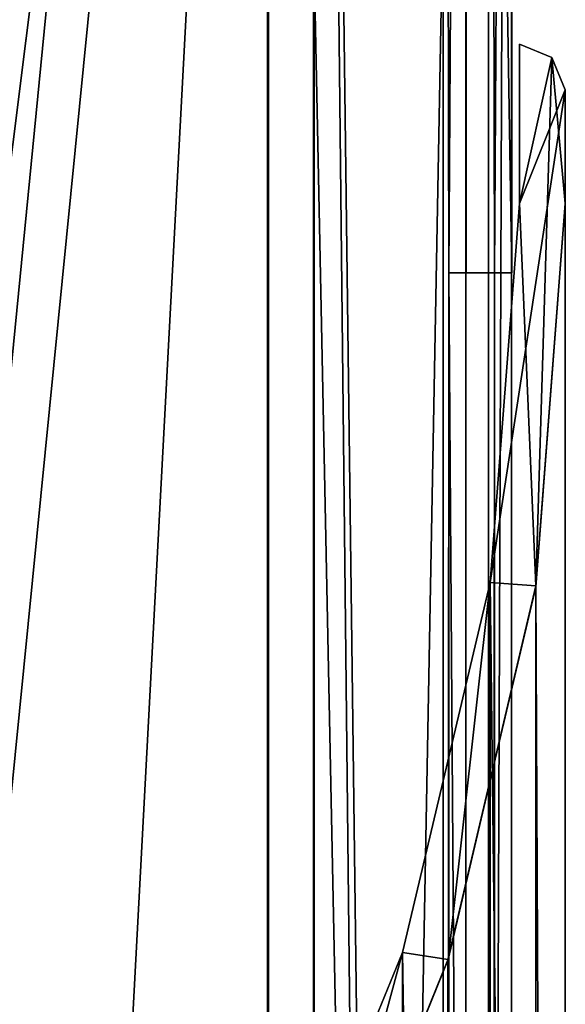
# Model space of a CAD drawing. Header units: metres. Extents: x 0 to 808, y -804 to 0.
# Tile 103 of 109: x 772 to 808, y -235 to -170. Entities that reach past the tile are written whole.
import ezdxf

# ---------------------------------------------------------------- set-up
doc = ezdxf.new("R2010")
doc.units = ezdxf.units.M

msp = doc.modelspace()

# ---------------------------------------------------------------- linework, layer by layer
at = {"layer": 'top0123414'}
for points in [[(804.532104, -182.468445), (804.532104, -172.02002), (806.653442, -172.898697)], [(804.532104, -182.468445, 136), (804.532104, -172.02002, 136), (804.532104, -182.468445)], [(804.532104, -172.02002, 136), (804.532104, -172.02002), (804.532104, -182.468445)], [(804.532104, -172.02002, 136), (806.653442, -172.898697, 136), (804.532104, -172.02002)], [(806.653442, -172.898697, 136), (806.653442, -172.898697), (804.532104, -172.02002)], [(806.653442, -172.898697, 136), (804.532104, -172.02002, 136), (804.532104, -182.468445, 136)], [(804.532104, -182.468445), (806.653442, -172.898697), (805.600891, -207.562546)], [(807.532104, -175.02002, 136), (806.653442, -172.898697, 136), (804.532104, -182.468445, 136)], [(805.600891, -207.562546), (806.653442, -172.898697), (807.532104, -182.468445)], [(806.653442, -172.898697), (807.532104, -175.02002), (807.532104, -182.468445)], [(806.653442, -172.898697, 136), (807.532104, -175.02002, 136), (806.653442, -172.898697)], [(807.532104, -175.02002, 136), (807.532104, -175.02002), (806.653442, -172.898697)], [(807.532104, -629.02002, 136), (807.532104, -175.02002, 136), (802.599854, -207.337219, 136)], [(807.532104, -175.02002, 136), (804.532104, -182.468445, 136), (802.599854, -207.337219, 136)], [(807.532104, -182.468445, 122), (807.532104, -175.02002, 136), (807.532104, -629.02002, 136)], [(807.532104, -182.468445), (807.532104, -175.02002), (807.532104, -182.468445, 122)], [(807.532104, -175.02002), (807.532104, -175.02002, 136), (807.532104, -182.468445, 122)], [(802.599854, -207.337219), (804.532104, -182.468445), (805.600891, -207.562546)], [(802.599854, -207.337219, 136), (804.532104, -182.468445, 136), (802.599854, -207.337219)], [(804.532104, -182.468445, 136), (804.532104, -182.468445), (802.599854, -207.337219)], [(807.532104, -182.468445, 122), (805.592468, -207.616852, 120.060364), (807.532104, -182.468445)], [(805.592468, -207.616852, 120.060364), (805.600891, -207.562546), (807.532104, -182.468445)], [(807.532104, -182.468445, 122), (807.532104, -621.571594, 122), (805.592468, -207.616852, 120.060364)], [(807.532104, -621.571594, 122), (807.532104, -182.468445, 122), (807.532104, -629.02002, 136)], [(796.849609, -231.608688), (802.599854, -207.337219), (799.852783, -232.06543)], [(796.849609, -231.608688, 136), (802.599854, -207.337219, 136), (796.849609, -231.608688)], [(802.599854, -207.337219, 136), (802.599854, -207.337219), (796.849609, -231.608688)], [(802.599854, -596.70282, 136), (802.599854, -207.337219, 136), (796.849609, -231.608688, 136)], [(802.599854, -207.337219), (805.600891, -207.562546), (799.852783, -232.06543)], [(802.599854, -207.337219, 136), (802.599854, -596.70282, 136), (807.532104, -629.02002, 136)], [(805.592468, -207.616852, 120.060364), (799.841919, -232.099579, 114.309822), (805.600891, -207.562546)], [(799.841919, -232.099579, 114.309822), (799.852783, -232.06543), (805.600891, -207.562546)], [(805.592468, -207.616852, 120.060364), (805.592468, -596.423157, 120.060364), (799.841919, -232.099579, 114.309822)], [(807.532104, -621.571594, 122), (805.592468, -596.423157, 120.060364), (805.592468, -207.616852, 120.060364)], [(787.419556, -254.700348), (796.849609, -231.608688), (790.423279, -255.40004)], [(787.419556, -254.700348, 136), (796.849609, -231.608688, 136), (787.419556, -254.700348)], [(796.849609, -231.608688, 136), (796.849609, -231.608688), (787.419556, -254.700348)], [(796.849609, -572.431335, 136), (796.849609, -231.608688, 136), (787.419556, -254.700348, 136)], [(796.849609, -231.608688), (799.852783, -232.06543), (790.423279, -255.40004)], [(796.849609, -572.431335, 136), (802.599854, -596.70282, 136), (796.849609, -231.608688, 136)], [(799.841919, -232.099579, 114.309822), (790.372375, -255.502396, 104.840271), (799.852783, -232.06543)], [(790.372375, -255.502396, 104.840271), (790.423279, -255.40004), (799.852783, -232.06543)], [(799.841919, -232.099579, 114.309822), (799.841919, -571.94043, 114.309822), (790.372375, -255.502396, 104.840271)], [(805.592468, -596.423157, 120.060364), (799.841919, -571.94043, 114.309822), (799.841919, -232.099579, 114.309822)]]:
    msp.add_3dface(points, dxfattribs=at)
at = {"layer": 'top0123458'}
for points in [[(804.032166, -187.016327), (801.032043, -3.000114), (804.032166, 0)], [(804.032166, 0), (802.504944, -1.527202, 175), (802.897644, -187.016327, 130)], [(804.032166, -187.016327), (804.032166, 0), (802.897644, -187.016327, 130)], [(788.070801, -20.921553, 175), (788.070801, -783.110718, 175), (802.504944, -1.527202, 175)], [(802.504944, -1.527202, 175), (788.070801, -783.110718, 175), (802.504944, -802.505432, 175)], [(802.897644, -187.016327, 130), (802.504944, -1.527202, 175), (802.504944, -802.505432, 175)], [(799.531006, -4.501135, 172), (801.032043, -3.000114), (799.897583, -187.016327, 130)], [(801.032043, -3.000114), (801.032043, -187.016327), (799.897583, -187.016327, 130)], [(804.032166, -187.016327), (801.032043, -187.016327), (801.032043, -3.000114)], [(799.531006, -799.531494, 172), (791.070801, -20.921553, 172), (799.531006, -4.501135, 172)], [(799.531006, -4.501135, 172), (799.897583, -187.016327, 130), (799.531006, -799.531494, 172)], [(788.070801, -783.110718, 163.059708), (788.070801, -20.921553, 163.059708), (750.742554, -402.016144, 163.059708)], [(750.742554, -402.016144, 163.059708), (788.070801, -20.921553, 163.059708), (751.527832, -322.483398, 163.059708)], [(788.070801, -20.921553, 163.059708), (751.527832, -59.346291, 163.059708), (751.527832, -322.483398, 163.059708)], [(791.070801, -783.110718, 160.059708), (753.259888, -402.016144, 160.059708), (791.070801, -20.921553, 160.059708)], [(753.259888, -402.016144, 160.059708), (753.259888, -322.483398, 160.059708), (791.070801, -20.921553, 160.059708)], [(791.070801, -20.921553, 160.059708), (753.259888, -322.483398, 160.059708), (753.259888, -61.043209, 160.059708)], [(788.070801, -783.110718, 175), (788.070801, -20.921553, 175), (788.070801, -783.110718, 163.059708)], [(788.070801, -20.921553, 175), (788.070801, -20.921553, 163.059708), (788.070801, -783.110718, 163.059708)], [(791.070801, -783.110718, 172), (791.070801, -20.921553, 172), (799.531006, -799.531494, 172)], [(791.070801, -783.110718, 160.059708), (791.070801, -20.921553, 160.059708), (791.070801, -783.110718, 172)], [(791.070801, -20.921553, 160.059708), (791.070801, -20.921553, 172), (791.070801, -783.110718, 172)], [(799.897583, -187.016327, 130), (799.897583, -617.016296, 130), (799.531006, -799.531494, 172)], [(802.897644, -187.016327, 130), (799.897583, -187.016327, 130), (801.032043, -187.016327)], [(802.897644, -187.016327, 130), (802.897644, -617.016296, 130), (799.897583, -187.016327, 130)], [(802.897644, -617.016296, 130), (799.897583, -617.016296, 130), (799.897583, -187.016327, 130)], [(804.032166, -187.016327), (802.897644, -187.016327, 130), (801.032043, -187.016327)], [(802.897644, -617.016296, 130), (802.897644, -187.016327, 130), (802.504944, -802.505432, 175)]]:
    msp.add_3dface(points, dxfattribs=at)
at = {"layer": 'top0123459'}
for points in [[(804.016052, -804.016296, 2051), (788.016052, -16.016321, 2051), (804.016052, -0.016322, 2051)], [(801.016052, -3.016322, 2111.02002), (801.016052, -801.016296, 2111.02002), (804.016052, -0.016322, 2111.02002)], [(801.016052, -801.016296, 2111.02002), (804.016052, -804.016296, 2111.02002), (804.016052, -0.016322, 2111.02002)], [(804.016052, -804.016296, 2051), (804.016052, -0.016322, 2051), (804.016052, -804.016296, 2111.02002)], [(804.016052, -0.016322, 2051), (804.016052, -0.016322, 2111.02002), (804.016052, -804.016296, 2111.02002)], [(801.016052, -801.016296, 2053.855957), (801.016052, -3.016322, 2053.855957), (791.016052, -13.016322, 2053.855957)], [(801.016052, -3.016322, 2053.855957), (801.016052, -801.016296, 2053.855957), (801.016052, -3.016322, 2111.02002)], [(801.016052, -801.016296, 2053.855957), (801.016052, -801.016296, 2111.02002), (801.016052, -3.016322, 2111.02002)], [(751.684326, -51.71434, 2065.280029), (751.684326, -752.318298, 2065.280029), (791.016052, -13.016322, 2065.280029)], [(791.016052, -13.016322, 2065.280029), (751.684326, -752.318298, 2065.280029), (791.016052, -791.016296, 2065.280029)], [(801.016052, -801.016296, 2053.855957), (791.016052, -13.016322, 2053.855957), (791.016052, -791.016296, 2053.855957)], [(791.016052, -13.016322, 2065.280029), (791.016052, -791.016296, 2065.280029), (791.016052, -13.016322, 2053.855957)], [(791.016052, -791.016296, 2065.280029), (791.016052, -791.016296, 2053.855957), (791.016052, -13.016322, 2053.855957)], [(788.016052, -788.016296, 2061.823975), (750.404053, -53.847446, 2061.823975), (788.016052, -16.016321, 2061.823975)], [(788.016052, -788.016296, 2051), (788.016052, -16.016321, 2051), (804.016052, -804.016296, 2051)], [(788.016052, -788.016296, 2061.823975), (788.016052, -16.016321, 2061.823975), (788.016052, -788.016296, 2051)], [(788.016052, -16.016321, 2061.823975), (788.016052, -16.016321, 2051), (788.016052, -788.016296, 2051)], [(750.404053, -750.185181, 2061.823975), (750.404053, -53.847446, 2061.823975), (788.016052, -788.016296, 2061.823975)]]:
    msp.add_3dface(points, dxfattribs=at)

doc.saveas('drawing.dxf')
